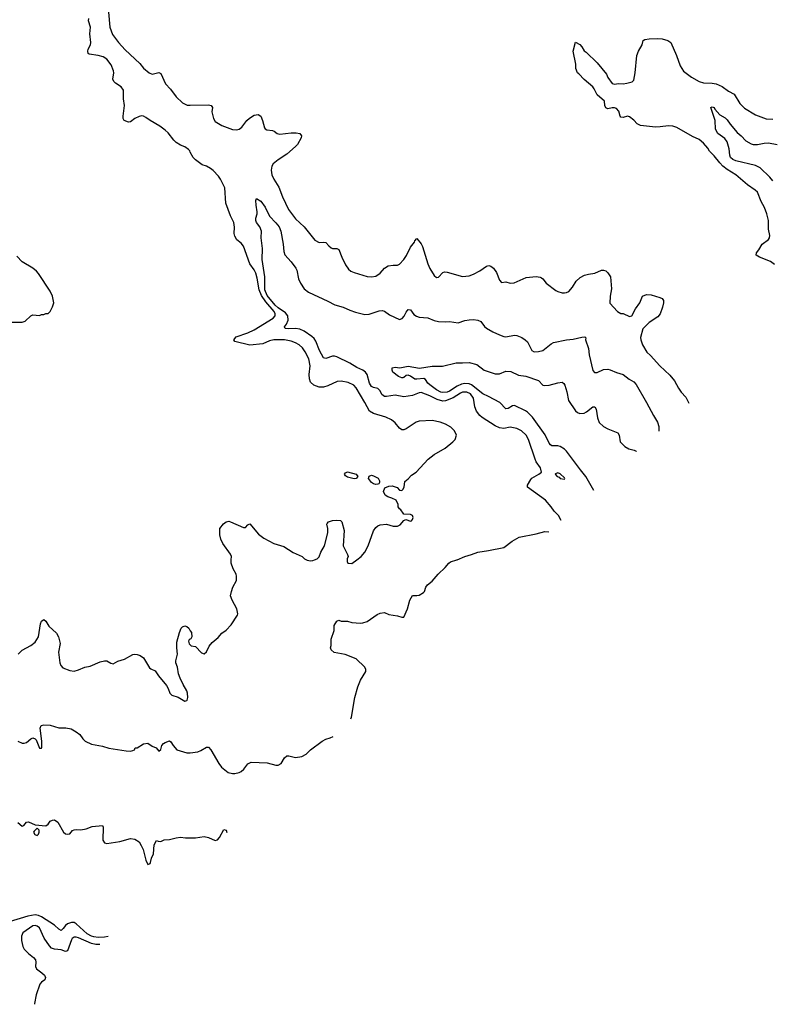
# Model space of a CAD drawing. Header units: inches. Extents: x 2001573 to 2220545, y 644482 to 846830.
# Tile 115 of 256: x 2088428 to 2095356, y 645903 to 654980. Entities that reach past the tile are written whole.
import ezdxf

# ---------------------------------------------------------------- set-up
doc = ezdxf.new("R2010")
doc.units = ezdxf.units.IN
doc.header["$MEASUREMENT"] = 0
for name, color, linetype in [('C0684', 7, 'Continuous'), ('C0685', 7, 'Continuous'), ('C0694', 7, 'Continuous'), ('C0695', 7, 'Continuous')]:
    doc.layers.add(name, color=color, linetype=linetype)

msp = doc.modelspace()

# ---------------------------------------------------------------- linework, layer by layer
at = {"layer": 'C0684', "color": 5}
for points, elevation in [([(2088413.2, 649130), (2088452, 649168), (2088530, 649210.6), (2088570, 649242), (2088600.7, 649290), (2088618.7, 649410), (2088630, 649434.8), (2088650, 649451.3), (2088670, 649436), (2088698, 649390), (2088765.9, 649325.9), (2088785.3, 649290), (2088801.1, 649230), (2088787.2, 649150), (2088797.3, 649050), (2088807.9, 649027.9), (2088826, 649006), (2088890, 648980.5), (2088930, 648975.5), (2088970, 648985.5), (2089030, 649010.4), (2089079.1, 649020.9), (2089170, 649060.7), (2089210, 649071), (2089230.6, 649070.6), (2089267.1, 649047.1), (2089290, 649042.8), (2089332.7, 649067.3), (2089394.9, 649085.1), (2089470, 649128.2), (2089490, 649132.2), (2089510, 649128.2), (2089537.7, 649117.7), (2089570, 649096.3), (2089624.7, 649004.7), (2089635.5, 648995.5), (2089677.6, 648977.6), (2089708, 648930), (2089781.3, 648841.3), (2089795.3, 648815.3), (2089810.6, 648770), (2089830, 648753), (2089890, 648734.8), (2089950, 648697.3), (2089970, 648702.8), (2089972.6, 648707.4), (2089977.4, 648730), (2089975.6, 648770), (2089970, 648792.7), (2089934.5, 648850), (2089906.6, 648910), (2089892, 648950), (2089883.6, 649010), (2089868, 649050), (2089868.3, 649070), (2089883, 649130), (2089875.1, 649190), (2089878, 649242), (2089901.6, 649330), (2089916.9, 649370), (2089930, 649384.4), (2089950, 649392), (2089970, 649386), (2089986, 649370), (2090000, 649347.3)], 280), ([(2090000, 649269), (2089990, 649262), (2089982.8, 649250), (2089990, 649224.7), (2090000, 649216)], 280), ([(2088411, 648330), (2088450, 648310.6), (2088470, 648310.7), (2088490, 648317.3), (2088530, 648350.6), (2088550, 648359.1), (2088570, 648350.8), (2088579.9, 648339.9), (2088610, 648262.8), (2088630, 648264.7), (2088632.7, 648270), (2088631.8, 648330), (2088617.2, 648450), (2088626.6, 648473.4), (2088650, 648479.1), (2088710, 648474.9), (2088790, 648450.4), (2088852.5, 648452.5), (2088902, 648442), (2088950, 648416.3), (2088982.8, 648390), (2089009, 648349), (2089030.7, 648330), (2089090, 648300.4), (2089190, 648283.8), (2089250, 648264.9), (2089410, 648240.8), (2089450, 648237), (2089470, 648242.4), (2089485.2, 648250), (2089493.6, 648266.4), (2089510, 648267.7), (2089570, 648304.9), (2089609.3, 648310.7), (2089650, 648284), (2089687.3, 648267.3), (2089710, 648238), (2089730, 648252), (2089739.3, 648290), (2089753.4, 648306.6), (2089770, 648318), (2089810.5, 648330.5), (2089822.8, 648322.8), (2089842.8, 648290), (2089876, 648250), (2089970, 648221.7), (2089998.9, 648221.1), (2090000, 648221.2)], 260), ([(2088410, 647578), (2088450, 647544.7), (2088466, 647550), (2088490, 647582), (2088510, 647586), (2088570, 647556), (2088670, 647547.3), (2088690, 647564.7), (2088707.6, 647592.4), (2088730, 647602), (2088750, 647604), (2088780.7, 647580.7), (2088831, 647490), (2088850, 647474.8), (2088870, 647470.8), (2088890, 647476), (2088916, 647504), (2088930, 647511), (2088950, 647514.8), (2088991.1, 647511.2), (2089040.2, 647519.8), (2089097.5, 647542.5), (2089190.8, 647550.8), (2089196.8, 647536.8), (2089194.8, 647414.8), (2089210, 647391.3), (2089230, 647386.8), (2089350, 647404), (2089450, 647430.8), (2089490, 647426), (2089530, 647401), (2089548.3, 647368.3), (2089565.5, 647330), (2089590, 647232), (2089610, 647192), (2089630, 647202), (2089633.2, 647210), (2089642.7, 647250), (2089660.7, 647290), (2089666.8, 647373.2), (2089690, 647414), (2089705.4, 647405.4), (2089730, 647404.7), (2089760.9, 647419.1), (2089810, 647422), (2089870, 647439.1), (2089910, 647444.9), (2089956.8, 647436.8), (2090000, 647436.9)], 240), ([(2089244.7, 646526.5), (2089210, 646520.5), (2089150, 646519.5), (2089110, 646524.4), (2089089.8, 646530), (2089050, 646553.1), (2088950, 646644.4), (2088930, 646655.9), (2088904.2, 646655.8), (2088870, 646645), (2088850, 646630.8), (2088830, 646601.7), (2088810, 646582.6), (2088790, 646595.1), (2088750, 646631.8), (2088630, 646709.6), (2088602, 646722), (2088570, 646726.7), (2088504.3, 646715.7), (2088330, 646661.8)], 240), ([(2089165.5, 646454), (2089130, 646454.8), (2089090, 646463.4), (2088970, 646516.7), (2088950, 646523.2), (2088930, 646522.8), (2088911.7, 646508.3), (2088904.1, 646495.9), (2088870, 646395.1), (2088850, 646388.9), (2088810, 646405.5), (2088749.8, 646409.8), (2088721.2, 646421.2), (2088702.2, 646442.2), (2088654, 646514), (2088610, 646606.6), (2088590, 646621.8), (2088570, 646629.8), (2088550, 646625.6), (2088457.5, 646562.5), (2088446, 646530), (2088445.7, 646490), (2088455.8, 646435.8), (2088468.5, 646410), (2088510.5, 646370), (2088555.6, 646335.6), (2088572.9, 646312.9), (2088577.6, 646290), (2088575.3, 646250), (2088583.7, 646230), (2088633, 646193), (2088656, 646170), (2088667.2, 646150), (2088661.3, 646130), (2088630, 646108.1), (2088612.7, 646087.3), (2088578.6, 645990), (2088564.7, 645910), (2088565, 645902.8)], 260)]:
    msp.add_lwpolyline(points, dxfattribs=dict(at, elevation=elevation))
at = {"layer": 'C0684', "color": 5, "elevation": 240}
msp.add_lwpolyline([(2088590, 647526), (2088560.7, 647499.3), (2088556, 647490), (2088567.1, 647467.1), (2088590, 647458), (2088602, 647470), (2088608.7, 647490), (2088608, 647508)], close=True, dxfattribs=at)
at = {"layer": 'C0685', "color": 5}
for points, elevation in [([(2089247, 655050), (2089259.6, 654910), (2089284.6, 654844.6), (2089340.2, 654770), (2089401, 654701), (2089536.9, 654576.9), (2089570, 654533.4), (2089620.7, 654490), (2089650, 654479.3), (2089710, 654493), (2089730, 654484), (2089773.1, 654390), (2089819.3, 654339.3), (2089870.1, 654270.1), (2089930, 654213.8), (2089971.3, 654191.3), (2090000, 654191.9)], 280), ([(2090000, 653760.4), (2089995.1, 653770), (2089983.3, 653783.3), (2089950, 653807.4), (2089910, 653822.8), (2089870, 653848.8), (2089848, 653870), (2089796.9, 653936.9), (2089770, 653962.2), (2089719.4, 653999.4), (2089631.5, 654050), (2089590, 654079.7), (2089570, 654089.7), (2089550, 654092.8), (2089530, 654088.3), (2089490.5, 654070), (2089450, 654038.3), (2089430, 654034.3), (2089392.3, 654050), (2089383, 654070), (2089382, 654090), (2089395.1, 654190), (2089383.5, 654250), (2089383.5, 654330), (2089362.8, 654362.8), (2089310, 654393.7), (2089295.6, 654410), (2089287.9, 654432.1), (2089295.4, 654490), (2089293.5, 654510), (2089270, 654565.1), (2089230, 654616.3), (2089196.8, 654636.8), (2089150, 654651.4), (2089070, 654662.7), (2089059, 654670), (2089055.1, 654690), (2089059.5, 654710), (2089079.6, 654750), (2089084.2, 654770), (2089075.6, 654850), (2089079.6, 654910), (2089063, 654970), (2089066.9, 654990)], 280), ([(2088310, 652191), (2088450, 652191.3), (2088478, 652202), (2088530, 652251.3), (2088550, 652258), (2088610, 652252), (2088630, 652262), (2088650, 652262), (2088668.9, 652271.1), (2088690, 652272), (2088708, 652290), (2088730, 652334), (2088742, 652370), (2088729, 652430), (2088710, 652478), (2088601.5, 652641.5), (2088582.5, 652662.5), (2088549, 652690), (2088450, 652749.2), (2088400.2, 652800.2)], 320)]:
    msp.add_lwpolyline(points, dxfattribs=dict(at, elevation=elevation))
at = {"layer": 'C0694', "color": 5}
for points, elevation in [([(2090000, 649216), (2090010, 649207.3), (2090050, 649202.8), (2090103.9, 649143.9), (2090130, 649134), (2090150, 649151), (2090175.5, 649204.5), (2090202, 649238), (2090256.5, 649283.5), (2090290, 649324.7), (2090330, 649351.3), (2090378.6, 649401.4), (2090435.3, 649490), (2090438, 649502), (2090429.2, 649550), (2090386, 649630), (2090372.7, 649670), (2090379.3, 649710), (2090392.7, 649750), (2090426.6, 649810), (2090427, 649850), (2090422, 649870), (2090396.6, 649916.6), (2090376.4, 649970), (2090378.1, 650000)], 280), ([(2091072, 650000), (2091077.3, 649997.3), (2091110, 649990.7), (2091130, 649994), (2091144.5, 650000)], 280), ([(2091479.9, 648533.4), (2091485.2, 648550), (2091517.6, 648730), (2091543.6, 648830), (2091569.7, 648890.3), (2091619.5, 648970), (2091619.6, 648990), (2091609.6, 649010), (2091528.2, 649088.2), (2091428.4, 649128.4), (2091327.8, 649147.8), (2091299.3, 649170), (2091292, 649190), (2091300.7, 649210), (2091299.7, 649270), (2091327.1, 649350), (2091325.6, 649394.4), (2091350, 649436.3), (2091370, 649443), (2091390, 649436.3), (2091450, 649434.4), (2091490, 649424.4), (2091570, 649416.3), (2091590, 649419.1), (2091630, 649430.8), (2091722.9, 649497.1), (2091750, 649507.7), (2091790, 649514), (2091830, 649496.3), (2091910, 649483.8), (2091950, 649470.7), (2091969.1, 649470.9), (2092001.6, 649550), (2092025.1, 649630), (2092050, 649670.8), (2092090, 649670.7), (2092110, 649675.5), (2092150, 649699.3), (2092160.7, 649710), (2092172, 649750), (2092186, 649770), (2092230, 649803.8), (2092284.2, 649870), (2092350, 649929), (2092382.6, 649970), (2092398.6, 649981.4), (2092456.7, 650000)], 260), ([(2091446.2, 650000), (2091445.4, 649985.4), (2091454, 649970), (2091490, 649966.8), (2091535.8, 650000)], 280), ([(2090000, 649347.3), (2090010.7, 649330), (2090016, 649290), (2090006.4, 649273.6), (2090000, 649269)], 280), ([(2090000, 648221.2), (2090070, 648232), (2090098.2, 648241.8), (2090150, 648273.4), (2090170, 648274.8), (2090190.3, 648250.3), (2090262.3, 648122.3), (2090287.7, 648090), (2090350, 648039.3), (2090390, 648030.4), (2090410.5, 648030.5), (2090450, 648040.3), (2090469.3, 648050), (2090494.5, 648070), (2090530, 648120.7), (2090563.3, 648136.7), (2090710, 648128.6), (2090790, 648108.4), (2090810, 648108), (2090837.1, 648122.9), (2090870, 648174), (2090890, 648192.7), (2090910, 648192.7), (2090970, 648177.6), (2091030, 648186), (2091069.7, 648210.3), (2091110, 648247.7), (2091216, 648330), (2091250, 648347), (2091290, 648358.4), (2091317.9, 648371.9)], 260), ([(2090000, 647436.9), (2090050, 647437), (2090130, 647450.3), (2090170, 647441.7), (2090230, 647414.4), (2090250, 647419.3), (2090270, 647440.5), (2090310, 647516), (2090330, 647506.8), (2090338.7, 647488.1)], 240)]:
    msp.add_lwpolyline(points, dxfattribs=dict(at, elevation=elevation))
at = {"layer": 'C0695', "color": 5}
for points, elevation in [([(2095384.4, 652724.4), (2095350, 652751.6), (2095248, 652790), (2095215.3, 652810), (2095221.2, 652830), (2095242.5, 652857.5), (2095272.3, 652910), (2095330, 652954.9), (2095339.7, 652970), (2095344, 652990), (2095331.5, 653050), (2095329.7, 653130), (2095315.4, 653190), (2095294.7, 653250), (2095263.3, 653303.3), (2095227.8, 653390), (2095206.3, 653410), (2095136.6, 653456.6), (2095030.4, 653550.4), (2094950, 653598.7), (2094909.9, 653630), (2094880.5, 653660.5), (2094830, 653725.8), (2094786.8, 653766.8), (2094770, 653794.7), (2094730, 653842.7), (2094690, 653874.5), (2094630, 653902), (2094485, 653985), (2094450, 653999.7), (2094410, 654003.1), (2094331.3, 653991.3), (2094289.7, 653989.7), (2094150, 654004.7), (2094121, 654021), (2094090, 654054.5), (2094050, 654083.7), (2094030, 654091.6), (2093990, 654079.3), (2093970, 654082.7), (2093963.7, 654090), (2093950, 654138), (2093930, 654162), (2093910, 654168.7), (2093890, 654168.7), (2093850, 654159), (2093830, 654169.2), (2093822.7, 654190), (2093819.3, 654230), (2093750, 654287.6), (2093723.1, 654343.1), (2093710, 654360.5), (2093632, 654430), (2093582.7, 654482.7), (2093569, 654490), (2093555.3, 654530), (2093553.2, 654570), (2093529.2, 654689.2), (2093550, 654774), (2093590, 654750.7), (2093610.6, 654730), (2093632.8, 654692.8), (2093650, 654680.7), (2093750, 654581.3), (2093836.9, 654476.9), (2093850, 654446.8), (2093890, 654391.3), (2093910, 654386), (2093947.5, 654392.5), (2093990, 654388.8), (2094025.3, 654394.7), (2094072.6, 654407.4), (2094090, 654422.8), (2094102.4, 654490), (2094116.3, 654650), (2094130.9, 654689.1), (2094165.1, 654750), (2094174.5, 654790), (2094190, 654796.9), (2094230, 654803), (2094310, 654806.3), (2094350, 654804.8), (2094403.8, 654790), (2094431.5, 654770), (2094482, 654650), (2094515.6, 654555.6), (2094545.5, 654505.5), (2094622, 654450), (2094690, 654409.3), (2094730, 654399.3), (2094810, 654395.2), (2094848.5, 654388.5), (2094904.3, 654364.3), (2094962.9, 654322.9), (2095013.8, 654293.8), (2095067.1, 654207.1), (2095090, 654183), (2095110, 654165.5), (2095210, 654102.4), (2095310, 654065.3), (2095370, 654063.7)], 280), ([(2090000, 654191.9), (2090170, 654195.2), (2090194, 654190), (2090206, 654170), (2090198.4, 654130), (2090214.4, 654070), (2090230, 654040.7), (2090290, 654003.7), (2090390, 653968.8), (2090430, 653963.7), (2090450, 653970.4), (2090475.1, 653990), (2090521.1, 654050), (2090546.9, 654073.1), (2090590, 654100.3), (2090626, 654106), (2090650.4, 654090), (2090667.6, 654050), (2090684.1, 653984.1), (2090690, 653974.9), (2090705.5, 653965.5), (2090758.9, 653958.9), (2090773.3, 653953.3), (2090802.8, 653930), (2090825.1, 653925.1), (2090930, 653936.5), (2090975.9, 653935.9), (2091010.6, 653930), (2091026, 653910), (2091021.3, 653890), (2090988.8, 653830), (2090971.8, 653810), (2090890, 653739.8), (2090811.1, 653688.8), (2090764.9, 653650), (2090753.7, 653630), (2090746.5, 653593.5), (2090753.4, 653550), (2090770.3, 653510), (2090817, 653437), (2090850, 653346), (2090905.8, 653230), (2090970, 653143.1), (2091050, 653070.4), (2091150, 652948.4), (2091190, 652926.7), (2091230, 652930.6), (2091250, 652927.7), (2091276.5, 652896.5), (2091298.6, 652878.6), (2091310, 652872.4), (2091350.4, 652870.4), (2091370, 652862.8), (2091396.5, 652790), (2091430, 652720.7), (2091459.5, 652679.5), (2091481.7, 652661.7), (2091510, 652648.2), (2091630, 652612), (2091670, 652608.4), (2091710, 652615.5), (2091750, 652644.9), (2091789.8, 652690.2), (2091826, 652710), (2091870, 652717.6), (2091910, 652718), (2091930, 652725.5), (2091970, 652770.5), (2091993.4, 652806.6), (2092030, 652882), (2092066, 652930), (2092070, 652942), (2092090, 652962), (2092130, 652912.7), (2092141.3, 652890), (2092190.2, 652730.2), (2092210, 652687.3), (2092250, 652621), (2092270, 652604.9), (2092290, 652607.3), (2092329.2, 652650.8), (2092345.2, 652654.8), (2092370, 652654), (2092510, 652614), (2092570, 652618.4), (2092610, 652633.1), (2092670, 652665.8), (2092730, 652709.1), (2092752.7, 652712.7), (2092770, 652709.1), (2092796, 652690), (2092821.7, 652650), (2092850, 652578), (2092870, 652558), (2092910, 652564), (2092950, 652550.6), (2092986.8, 652553.2), (2093097.4, 652602.6), (2093190, 652614), (2093226.4, 652606.4), (2093239, 652599), (2093250.4, 652590.4), (2093280.7, 652550), (2093370, 652484.9), (2093390, 652473.4), (2093430, 652460.7), (2093450, 652460.7), (2093470, 652464), (2093490, 652474.8), (2093524.9, 652515.1), (2093557, 652570), (2093595.6, 652604.4), (2093635.3, 652624.7), (2093670, 652634.3), (2093730, 652642.3), (2093789.8, 652670.2), (2093810.9, 652670.9), (2093830, 652663.9), (2093850, 652647.8), (2093875.5, 652610), (2093882, 652498), (2093870.4, 652430), (2093867.1, 652367.1), (2093938, 652290), (2093970, 652271.3), (2093990, 652271), (2094050, 652242.8), (2094070, 652251), (2094105.7, 652314.3), (2094145.1, 652370), (2094169.3, 652430), (2094190, 652440.7), (2094210, 652447.3), (2094250, 652444), (2094330, 652420.7), (2094350.8, 652410), (2094362.8, 652390), (2094364, 652370), (2094354, 652330), (2094330.7, 652270), (2094310, 652241.2), (2094231, 652190), (2094170.8, 652130), (2094150.6, 652050), (2094153, 652030), (2094170, 651982.8), (2094210, 651914), (2094243.9, 651883.9), (2094328.8, 651788.8), (2094422.3, 651702.3), (2094465.5, 651650), (2094501.8, 651581.8), (2094526.9, 651546.9), (2094570, 651501.6), (2094594.7, 651445.4)], 280), ([(2095370, 653494), (2095341.7, 653530), (2095254.1, 653614.1), (2095210, 653635.4), (2095030, 653677.8), (2095001.1, 653690), (2094981.4, 653710), (2094974, 653730), (2094968.7, 653788.7), (2094950, 653854.5), (2094926.5, 653886.5), (2094862.4, 653930), (2094841.3, 653970), (2094838.7, 654050), (2094798, 654170), (2094810, 654176), (2094830, 654170.5), (2094835.5, 654155.5), (2094883.2, 654103.2), (2094930, 654075.8), (2094950, 654056), (2094976.1, 654016.1), (2095040.3, 653940.3), (2095078, 653910), (2095122.8, 653862.8), (2095170, 653836.5), (2095190, 653829.2), (2095228.4, 653828.4), (2095290, 653843.5), (2095330, 653846.3), (2095410.8, 653830.8)], 260), ([(2091535.8, 650000), (2091577.2, 650030), (2091610, 650070.8), (2091641.6, 650130), (2091690, 650266.8), (2091710, 650297.3), (2091730, 650314), (2091750, 650324), (2091810, 650330.8), (2091870, 650311), (2091910, 650310.8), (2091936.6, 650323.4), (2091970, 650362), (2091988.4, 650371.6), (2092030, 650358), (2092039, 650361), (2092050, 650374), (2092054, 650390), (2092048, 650410), (2092030, 650419), (2091970, 650422), (2091962, 650430), (2091942, 650462), (2091928, 650470), (2091918, 650490), (2091918, 650510), (2091898, 650550), (2091858, 650570), (2091820.5, 650580.5), (2091796.2, 650596.2), (2091782, 650630), (2091794.2, 650665.8), (2091830, 650680.4), (2091862, 650682), (2091908, 650668), (2091930, 650642.8), (2091950, 650640.7), (2091961.2, 650650), (2091972.7, 650670), (2091978, 650722), (2092010, 650746), (2092040.1, 650779.9), (2092082, 650810), (2092192.1, 650927.9), (2092250, 650970.7), (2092348.7, 651030), (2092422, 651090), (2092442, 651110), (2092453.2, 651150), (2092437.2, 651190), (2092402.4, 651222.4), (2092353.2, 651250), (2092305.2, 651270), (2092230, 651286.3), (2092110, 651280.4), (2092083.8, 651270), (2091990, 651206.9), (2091970, 651199.1), (2091950, 651199.7), (2091930, 651213.3), (2091890, 651264.7), (2091854.5, 651290), (2091803.8, 651316.2), (2091690, 651350.9), (2091651.4, 651371.4), (2091610.8, 651450), (2091530, 651586.6), (2091508, 651610), (2091456.6, 651636.6), (2091391.5, 651648.6), (2091354.3, 651645.7), (2091270, 651603.5), (2091227.5, 651592.5), (2091190, 651592.4), (2091140.5, 651610), (2091110, 651639.7), (2091100.4, 651670), (2091097.4, 651710), (2091105.9, 651790), (2091093.1, 651853.1), (2091059.4, 651919.4), (2091034, 651954), (2091003.1, 651983.1), (2090970, 652002.1), (2090930, 652016.8), (2090870, 652029.3), (2090770, 652029.4), (2090730, 652020.9), (2090670, 651992.9), (2090550, 651979.6), (2090411.9, 652012), (2090401.3, 652030), (2090423.9, 652056.1), (2090530, 652093.6), (2090590, 652122.6), (2090764.5, 652230), (2090781.9, 652250), (2090782.7, 652270), (2090772.3, 652290), (2090697.8, 652377.8), (2090656.9, 652436.9), (2090636.3, 652490), (2090618.4, 652598.4), (2090604.5, 652644.5), (2090590, 652674), (2090551, 652731), (2090490, 652892), (2090470, 652918.7), (2090430, 652951.6), (2090410, 652986), (2090404.7, 653010), (2090408.1, 653068.1), (2090402, 653110), (2090370.8, 653170.8), (2090328.2, 653290), (2090318, 653430), (2090278.5, 653510), (2090259.3, 653539.3), (2090212.4, 653590), (2090186.3, 653610), (2090150, 653629.8), (2090110, 653642.7), (2090047.9, 653687.9), (2090026, 653710), (2090000, 653760.4)], 280), ([(2093419.9, 650362.9), (2093394, 650410), (2093353.3, 650450), (2093326.3, 650490), (2093274.7, 650550), (2093109.4, 650670), (2093109.6, 650690), (2093138.9, 650741.1), (2093150, 650752.7), (2093214, 650790), (2093239, 650810), (2093229.5, 650850), (2093190, 650904.5), (2093178.3, 650930), (2093118.9, 651110), (2093097.6, 651150), (2093052.7, 651190), (2093010, 651211.8), (2092950, 651222.9), (2092890, 651211.3), (2092850, 651216.4), (2092810, 651236.2), (2092690, 651312.7), (2092668.1, 651330), (2092639.8, 651370), (2092623.7, 651410), (2092611.7, 651490), (2092583.2, 651530), (2092550, 651546.7), (2092510, 651545.6), (2092490, 651538.2), (2092424.4, 651495.5), (2092353.8, 651466.2), (2092330, 651463), (2092277.6, 651477.6), (2092210, 651513.3), (2092130, 651543.5), (2092110, 651540.5), (2092050, 651516.5), (2091970, 651502), (2091890, 651517.7), (2091810, 651505), (2091790, 651507.2), (2091765.6, 651525.6), (2091750, 651557.6), (2091730, 651581.2), (2091690, 651588.7), (2091670, 651597.7), (2091653.4, 651630), (2091630.5, 651710), (2091616.1, 651730), (2091590.8, 651750), (2091534.4, 651774.4), (2091470, 651814.9), (2091350, 651873.6), (2091330, 651879.3), (2091310, 651878.9), (2091250, 651857.7), (2091230, 651863.1), (2091192.4, 651930), (2091157.6, 652017.6), (2091141.4, 652041.4), (2091120.7, 652060.7), (2091050, 652109.8), (2091010, 652128.4), (2090970, 652133.6), (2090909.9, 652129.9), (2090874.2, 652134.2), (2090867.6, 652150), (2090886.1, 652173.9), (2090901.6, 652210), (2090900.2, 652250), (2090879, 652279), (2090810, 652323.2), (2090781.8, 652350), (2090710, 652438.9), (2090688.6, 652490), (2090688.1, 652610), (2090663.8, 652770), (2090665.2, 652870), (2090654.7, 652970), (2090656.4, 653030), (2090641.1, 653070), (2090611.1, 653110), (2090603.5, 653130), (2090603.8, 653150), (2090617, 653190), (2090618.4, 653210), (2090608.2, 653271.9), (2090606, 653314), (2090610, 653332), (2090650, 653306.8), (2090690, 653250.5), (2090730.2, 653170.2), (2090790, 653108.8), (2090818.4, 653070), (2090833.7, 653030), (2090857.6, 652910), (2090864, 652844), (2090873, 652813), (2090930, 652748.2), (2090973.4, 652690), (2090982.6, 652670), (2090999.1, 652590), (2091017.1, 652550), (2091050, 652499.1), (2091090, 652468.4), (2091270, 652386.5), (2091332.1, 652352.1), (2091410, 652331.5), (2091470, 652302.3), (2091523, 652283), (2091610, 652261.7), (2091650, 652265.3), (2091743.1, 652296.9), (2091770, 652299.5), (2091790, 652293.1), (2091838, 652258), (2091930, 652215.8), (2091954.9, 652225.1), (2091972.2, 652247.8), (2091990, 652284), (2092010, 652308), (2092030, 652304.9), (2092061.5, 652261.5), (2092086.7, 652246.7), (2092110, 652238), (2092190.2, 652230.2), (2092250, 652206.7), (2092290, 652198.4), (2092350, 652195.5), (2092390, 652199.3), (2092470, 652186.7), (2092530, 652206.5), (2092570, 652214.3), (2092610, 652217), (2092651.7, 652211.7), (2092679.4, 652199.4), (2092711.8, 652151.8), (2092730, 652137.1), (2092790, 652101.3), (2092850, 652073.7), (2092890, 652059.5), (2092910, 652057.6), (2092988.7, 652071.3), (2093010, 652069.3), (2093057.3, 652050), (2093088.9, 652030), (2093110.3, 652010), (2093142, 651942), (2093150.4, 651930.4), (2093170, 651919.3), (2093210, 651920.4), (2093250, 651930.5), (2093326.9, 651993.1), (2093350, 652004.2), (2093468.7, 652030), (2093530, 652034), (2093610, 652054.4), (2093636.3, 652056.3), (2093646, 652046), (2093644.9, 652030), (2093670.2, 651950.2), (2093678.5, 651890), (2093710, 651744.7), (2093728.1, 651728.1), (2093750, 651727.3), (2093810, 651754.9), (2093850, 651757.1), (2093870, 651752.7), (2093930, 651727), (2093990, 651708.2), (2094046.9, 651666.9), (2094090, 651642), (2094110, 651616.3), (2094207.4, 651450), (2094270.3, 651330), (2094307.6, 651270), (2094319.6, 651230), (2094318.7, 651190), (2094319.3, 651188)], 260), ([(2093721.1, 650639.2), (2093646.7, 650770), (2093596.3, 650830), (2093470, 651003.7), (2093450, 651021.3), (2093410, 651045.4), (2093390, 651051), (2093332, 651052), (2093321, 651061), (2093310, 651074.7), (2093271.8, 651151.8), (2093155, 651315), (2093110, 651361.1), (2093090, 651375.7), (2092990, 651424.8), (2092970, 651420.3), (2092930, 651395.1), (2092910, 651393), (2092854, 651450), (2092750, 651507.4), (2092696.5, 651530), (2092592.6, 651612.6), (2092570, 651624.5), (2092530, 651626.3), (2092501.3, 651618.7), (2092459.3, 651600.7), (2092390, 651554.9), (2092370, 651546.3), (2092330, 651542.8), (2092310, 651545.8), (2092270, 651568), (2092210, 651612.7), (2092189.9, 651630), (2092170, 651664.2), (2092153.5, 651673.5), (2092090, 651664.8), (2092070, 651666.2), (2092030, 651694.5), (2092010, 651702.9), (2091990, 651699.3), (2091970, 651680.9), (2091960.5, 651679.5), (2091950, 651678), (2091919, 651690), (2091869, 651730), (2091862, 651750), (2091862, 651770), (2091890, 651777.3), (2091930.7, 651770.7), (2092010, 651784.9), (2092112.9, 651767.1), (2092230, 651786), (2092325.2, 651785.2), (2092450, 651817.3), (2092510, 651815.8), (2092570, 651820.4), (2092642.4, 651802.4), (2092709.5, 651749.5), (2092810, 651716.6), (2092850, 651716.3), (2092910, 651739.2), (2092956.8, 651736.8), (2093024.6, 651704.6), (2093094.3, 651694.3), (2093210, 651652.7), (2093250, 651610.7), (2093266.4, 651606.4), (2093310, 651610.3), (2093390, 651633.7), (2093430, 651639.1), (2093445.3, 651625.3), (2093451.7, 651611.7), (2093470.3, 651550), (2093486, 651470), (2093550, 651373.4), (2093570, 651358), (2093590, 651350.4), (2093630, 651352.4), (2093654.1, 651365.9), (2093710, 651410.3), (2093730.3, 651410.3), (2093743.1, 651390), (2093752.8, 651310), (2093770, 651268.2), (2093810, 651230.5), (2093850, 651207.7), (2093941, 651170), (2093953.4, 651150), (2093962.8, 651090), (2094006.3, 651046.3), (2094044.1, 651024), (2094092.4, 651012.4), (2094110, 651002.8), (2094112.9, 650998.6)], 240), ([(2090378.1, 650000), (2090379.7, 650030), (2090370, 650051.8), (2090299.1, 650150), (2090281, 650190), (2090273, 650230), (2090274, 650290), (2090306.2, 650333.8), (2090330, 650352.2), (2090355.6, 650355.6), (2090372, 650352), (2090490, 650298), (2090510, 650299.1), (2090530, 650322.8), (2090550, 650333.4), (2090630, 650238), (2090679.9, 650199.9), (2090770, 650152.2), (2090863.8, 650123.8), (2090950, 650068.2), (2091032.5, 650032.5), (2091052, 650010), (2091072, 650000)], 280), ([(2091144.5, 650000), (2091168.7, 650010), (2091190, 650026.8), (2091203.7, 650070), (2091238, 650130), (2091269.4, 650250), (2091269.4, 650290), (2091259.3, 650330), (2091262.9, 650337.1), (2091275.3, 650350), (2091310, 650362), (2091350, 650366.8), (2091384.7, 650364.7), (2091398, 650350), (2091420.5, 650270), (2091410.6, 650130), (2091450.8, 650050), (2091456, 650030), (2091446.8, 650010), (2091446.2, 650000)], 280), ([(2092456.7, 650000), (2092459.2, 650000.8), (2092530, 650032.8), (2092594, 650050), (2092650, 650072), (2092750, 650086), (2092890, 650114.8), (2092966.2, 650173.8), (2093031.6, 650208.4), (2093190, 650239.3), (2093270, 650260.5), (2093305.2, 650257.7)], 260)]:
    msp.add_lwpolyline(points, dxfattribs=dict(at, elevation=elevation))
for points, elevation in [([(2091510, 650747.3), (2091450, 650762), (2091430, 650773.6), (2091422.5, 650790), (2091430, 650801.7), (2091450, 650811), (2091530, 650790.2), (2091545.3, 650770), (2091530, 650749.6)], 280), ([(2091710, 650694.3), (2091690, 650700.5), (2091670, 650714.7), (2091644.7, 650750), (2091650, 650770.6), (2091670, 650781.3), (2091690, 650776.5), (2091732.3, 650752.3), (2091744.4, 650730), (2091745.2, 650714.8), (2091738.7, 650701.3), (2091730, 650697)], 280), ([(2093390, 650802), (2093366.4, 650793.6), (2093364.7, 650790), (2093382, 650770), (2093402, 650762), (2093410, 650752), (2093450, 650744.7), (2093453.2, 650750), (2093450, 650758), (2093410, 650794)], 260)]:
    msp.add_lwpolyline(points, close=True, dxfattribs=dict(at, elevation=elevation))

doc.saveas('drawing.dxf')
